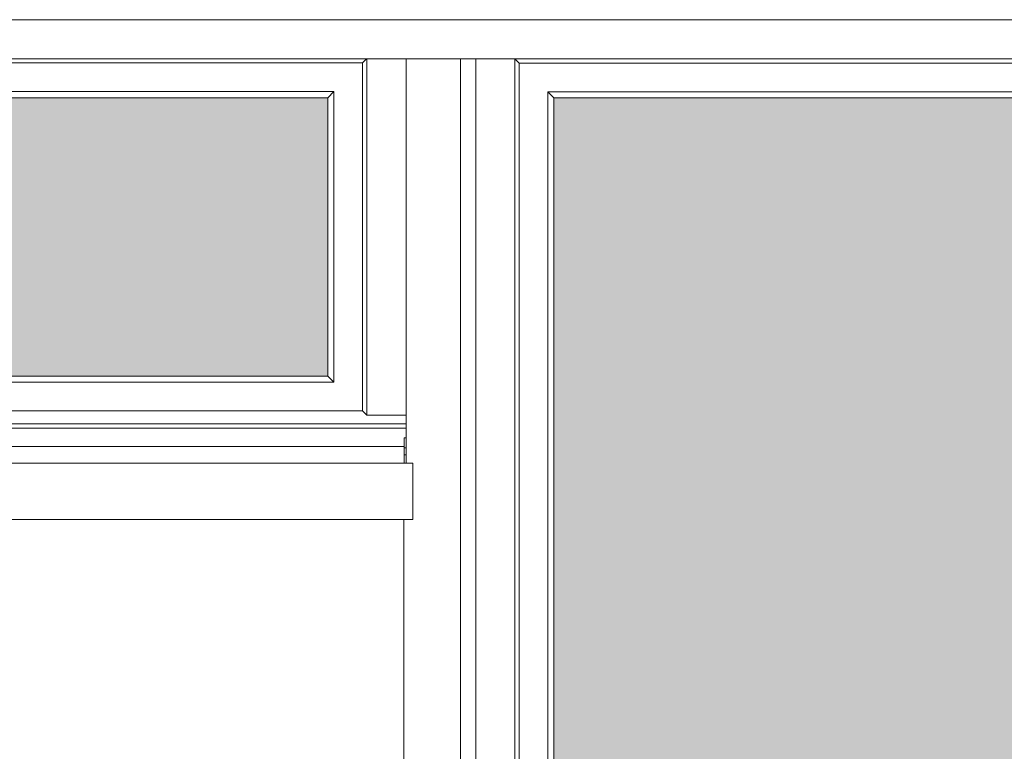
# Model space of a CAD drawing. Header units: millimetres. Extents: x -54722 to 267911, y -1116 to 19261.
# Tile 41 of 92: x -9351 to -8219, y 2877 to 3718. Entities that reach past the tile are written whole.
import ezdxf

# ---------------------------------------------------------------- set-up
doc = ezdxf.new("R2010")
doc.units = ezdxf.units.MM
for name, color, linetype, lineweight in [('A-FLOR', 192, 'Continuous', 9), ('A-GENM', 13, 'Continuous', 9), ('A-GLAZ', 151, 'Continuous', 9), ('A-GLAZ-SILL', 1, 'Continuous', 9), ('A-WALL', 113, 'Continuous', 9), ('A-WALL-PATT', 111, 'Continuous', 9)]:
    doc.layers.add(name, color=color, linetype=linetype, lineweight=lineweight)

# ---------------------------------------------------------------- blocks, each defined once
blk = doc.blocks.new('Fenêtre type 1 - 280 x 245 cm-1357473-Façade Est')
at = {"layer": 'A-GLAZ'}
h = blk.add_hatch(color=256, dxfattribs=at)
h.paths.add_polyline_path([(-8736.6, 1408.3), (-8136.3, 1408.3), (-8169.2, 1457.8), (-8183.2, 1488.2), (-8197.9, 1527), (-8210, 1569.7), (-8059.5, 1569.7), (-8059.5, 1956.8), (-8268.3, 1956.8), (-8268.3, 2852.9), (-7068.2, 2852.9), (-7068.2, 1956.8), (-7296.8, 1956.8), (-7296.3, 1569.7), (-6750, 1569.7), (-6765.9, 1515.4), (-6786.2, 1466.9), (-6792.7, 1454), (-6823.7, 1408.3), (-6499.6, 1408.3), (-6499.6, 3258.4), (-6389.9, 3258.4), (-6389.9, 3628.3), (-8736.6, 3628.3), (-8736.6, 1649.6)])
h.paths.add_polyline_path([(-7342.5, 1569.7), (-7342.5, 1956.8), (-8013.8, 1956.8), (-8012.9, 1569.7), (-7342.7, 1569.7)])
for p, q in [((-8781.6, 1394.3), (-8781.6, 3673.3)), ((-8776.6, 3668.3), (-8781.6, 3673.3)), ((-8776.6, 3668.3), (-8776.6, 1394.3)), ((-6389.9, 3668.3), (-8776.6, 3668.3)), ((-8743.7, 1401.2), (-8743.7, 3635.4)), ((-8743.7, 3635.4), (-6389.9, 3635.4)), ((-8736.6, 3628.3), (-8743.7, 3635.4)), ((-8736.6, 3628.3), (-8736.6, 1408.3)), ((-8736.6, 3628.3), (-6389.9, 3628.3))]:
    blk.add_line(p, q, dxfattribs=at)
blk = doc.blocks.new('Fenêtre type 1 - 156 x 50cm-1358888-Façade Est')
at = {"layer": 'A-GLAZ'}
blk.add_hatch(color=256, dxfattribs=at).paths.add_polyline_path([(-9973.2, 3308.5), (-8996.6, 3308.5), (-8996.6, 3628.5), (-10346.6, 3628.5), (-10346.6, 3308.5), (-10312.2, 3308.5)])
for p, q in [((-8956.6, 3668.5), (-10346.6, 3668.5)), ((-8951.9, 3673.3), (-8956.6, 3668.5)), ((-8956.6, 3268.5), (-8956.6, 3668.5)), ((-8951.6, 3673.3), (-8951.6, 3263.5)), ((-10346.6, 3635.6), (-8989.6, 3635.6)), ((-8989.6, 3635.6), (-8996.6, 3628.5)), ((-8989.6, 3635.6), (-8989.6, 3301.5)), ((-10346.6, 3628.5), (-8996.6, 3628.5)), ((-8996.6, 3308.5), (-8996.6, 3628.5)), ((-8996.6, 3308.5), (-10346.6, 3308.5)), ((-8989.6, 3301.5), (-8996.6, 3308.5)), ((-8989.6, 3301.5), (-10346.6, 3301.5)), ((-8956.6, 3268.5), (-10346.6, 3268.5)), ((-8951.6, 3263.5), (-8956.6, 3268.5)), ((-8951.6, 3263.5), (-8906.6, 3263.5)), ((-8906.6, 3263.5), (-8951.6, 3263.5)), ((-8906.6, 3253.5), (-10346.6, 3253.5)), ((-8906.6, 3248.5), (-10346.6, 3248.5))]:
    blk.add_line(p, q, dxfattribs=at)
at = {"layer": 'A-GLAZ-SILL'}
for p, q in [((-8908.6, 3228.6), (-8908.6, 3237.4)), ((-8908.6, 3237.4), (-8906.6, 3237.4)), ((-10346.6, 3227.4), (-8908.6, 3227.4)), ((-8908.6, 3213.6), (-8908.6, 3228.6)), ((-8908.6, 3224), (-8908.6, 3227.4)), ((-8906.6, 3225.9), (-8908.6, 3225.9)), ((-8906.6, 3230), (-8906.6, 3228.6)), ((-8906.6, 3228.6), (-8906.6, 3213.6)), ((-8908.6, 3208.4), (-8908.6, 3213.6)), ((-8906.6, 3217.7), (-8908.2, 3217.7)), ((-8906.6, 3213.6), (-8906.6, 3208.4))]:
    blk.add_line(p, q, dxfattribs=at)
blk = doc.blocks.new('accortère4 - accortère-1436789-Façade Est')
at = {"layer": 'A-GENM'}
for p, q in [((-8899, 3208.4), (-11269.5, 3208.4)), ((-8899, 3143.3), (-8899, 3208.4)), ((-8899, 3143.3), (-11269.5, 3143.3))]:
    blk.add_line(p, q, dxfattribs=at)

msp = doc.modelspace()

# ---------------------------------------------------------------- hatches: boundary and pattern name
at = {"layer": 'A-WALL-PATT'}
h = msp.add_hatch(dxfattribs=at)
h.set_pattern_fill('FP_1', color=256, style=0, pattern_type=2)
h.set_pattern_definition([(90, (-11244.05, 0), (-100, 6e-15), [])])
h.paths.add_polyline_path([(-8839.9, 1394.3), (-8826.6, 1394.3), (-8826.6, 3673.3), (-8906.6, 3673.3), (-8907.4, 3218.3), (-8908, 3217.1), (-8906.8, 3216.1), (-8908.6, 3213.6), (-8906.6, 3213.6), (-8906.2, 3208.4), (-8899, 3208.4), (-8899, 3143.3), (-8909, 3143.3), (-8909, 1394.3)])

# ---------------------------------------------------------------- linework, layer by layer
at = {"layer": 'A-FLOR'}
msp.add_line((-6389.9, 3673.3), (-10346.6, 3673.3), dxfattribs=at)
at = {"layer": 'A-WALL'}
for p, q in [((-10346.6, 3718.3), (-6389.9, 3718.3)), ((-8906.6, 3673.3), (-8906.6, 3230)), ((-8826.6, 1394.3), (-8826.6, 3673.3)), ((-8906.6, 3228.6), (-8906.6, 3218.5)), ((-8909, 3143.3), (-8909, 1394.3))]:
    msp.add_line(p, q, dxfattribs=at)

# ---------------------------------------------------------------- block references
at = {"layer": 'A-GENM'}
msp.add_blockref('accortère4 - accortère-1436789-Façade Est', (0, 0), dxfattribs=at)
at = {"layer": 'A-GLAZ'}
for name in ['Fenêtre type 1 - 156 x 50cm-1358888-Façade Est', 'Fenêtre type 1 - 280 x 245 cm-1357473-Façade Est']:
    msp.add_blockref(name, (0, 0), dxfattribs=at)

doc.saveas('drawing.dxf')
